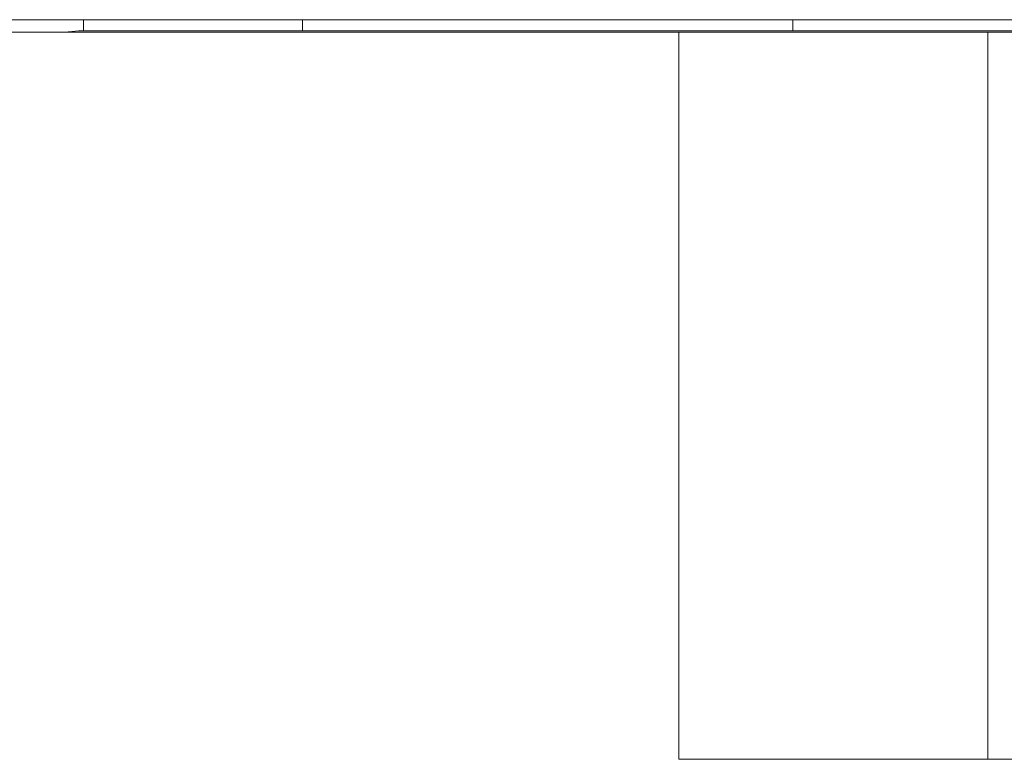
# Model space of a CAD drawing. Header units: inches. Extents: x 2.3 to 31.3, y 1.3 to 21.
# Tile 8 of 26: x 12.795 to 13.194, y 6.239 to 6.538. Entities that reach past the tile are written whole.
import ezdxf

# ---------------------------------------------------------------- set-up
doc = ezdxf.new("R2010")
doc.units = ezdxf.units.IN
doc.header["$MEASUREMENT"] = 0

msp = doc.modelspace()

# ---------------------------------------------------------------- linework, layer by layer
at = {"color": 7, "linetype": 'Continuous', "lineweight": 15}
for p, q in [((12.68104, 6.53757), (14.33704, 6.53757)), ((12.82122, 6.53302), (12.82122, 6.53757)), ((12.90979, 6.53302), (12.90979, 6.53757)), ((13.10818, 6.53757), (13.10818, 6.53302)), ((12.68301, 6.53257), (13.06201, 6.53257)), ((12.81926, 6.53302), (12.81371, 6.53257)), ((14.19476, 6.53302), (12.81926, 6.53302)), ((13.06201, 6.23857), (13.06201, 6.53257)), ((13.06201, 6.53257), (13.18701, 6.53257)), ((13.18701, 6.53257), (13.18701, 6.23857)), ((13.24162, 6.53257), (13.18701, 6.53257)), ((13.06201, 6.23857), (13.47176, 6.23857))]:
    msp.add_line(p, q, dxfattribs=at)

doc.saveas('drawing.dxf')
